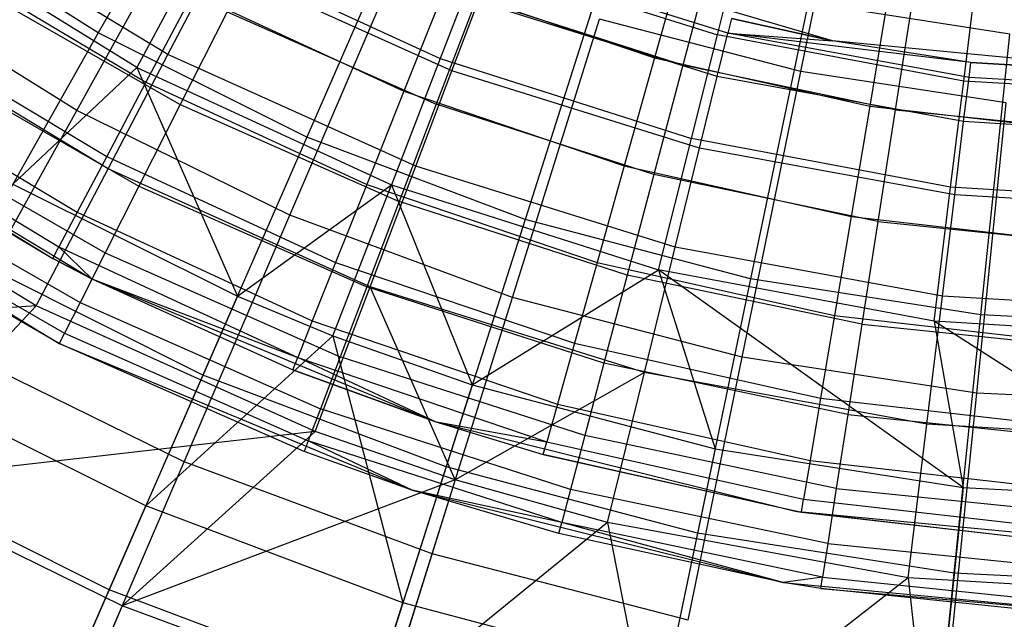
# Model space of a CAD drawing. Extents: x 0.1 to 16.1, y -7 to 7.
# Tile 15 of 108: x 7.088 to 7.906, y -2.125 to -1.627. Entities that reach past the tile are written whole.
import ezdxf

# ---------------------------------------------------------------- set-up
doc = ezdxf.new("R2010")
doc.units = 0
doc.header["$LTSCALE"] = 2.54
doc.layers.get('0').update_dxf_attribs({"color": 13, "linetype": 'CONTINUOUS'})

# ---------------------------------------------------------------- blocks, each defined once
blk = doc.blocks.new('DROPS_WOOD_C_PM_STL')
at = {"color": 0}
for p, q in [((7.73677, -1.67015, 2.65023), (7.78893, -1.41636, 2.50087)), ((7.73677, -1.67015, 2.65023), (7.78893, -1.41636, 2.50087)), ((7.26825, -1.43428, 2.73246), (7.15285, -1.63819, 2.90158)), ((7.26825, -1.43428, 2.73246), (7.15285, -1.63819, 2.90158)), ((7.13494, -1.70267, 2.82552), (7.25253, -1.49081, 2.65023)), ((7.13494, -1.70267, 2.82552), (7.25253, -1.49081, 2.65023)), ((7.42003, -1.51014, 2.73246), (7.3262, -1.72484, 2.90158)), ((7.42003, -1.51014, 2.73246), (7.3262, -1.72484, 2.90158)), ((7.15285, -1.63819, 2.90158), (6.98932, -1.53418, 2.90158)), ((7.15285, -1.63819, 2.90158), (6.98932, -1.53418, 2.90158)), ((7.1849, -1.66688, 7.8179), (6.98685, -1.54425, 7.8179)), ((7.1849, -1.66688, 7.8179), (6.98685, -1.54425, 7.8179)), ((7.21078, -1.65615, 8.07101), (7.01749, -1.5393, 8.07101)), ((7.21078, -1.65615, 8.07101), (7.01749, -1.5393, 8.07101)), ((7.763, -1.64473, 10.16814), (7.45747, -1.55502, 10.16814)), ((7.763, -1.64473, 10.16814), (7.45747, -1.55502, 10.16814)), ((7.23804, -1.56794, 8.02889), (7.1849, -1.66688, 7.8179)), ((7.23804, -1.56794, 8.02889), (7.1849, -1.66688, 7.8179)), ((7.23804, -1.56794, 8.02889), (7.4371, -1.65952, 8.02889)), ((7.23804, -1.56794, 8.02889), (7.4371, -1.65952, 8.02889)), ((7.31205, -1.78954, 2.82552), (7.4076, -1.56687, 2.65023)), ((7.31205, -1.78954, 2.82552), (7.4076, -1.56687, 2.65023)), ((7.5788, -1.57, 2.73246), (7.50754, -1.79321, 2.90158)), ((7.5788, -1.57, 2.73246), (7.50754, -1.79321, 2.90158)), ((7.64148, -1.56471, 15.973), (7.61506, -1.65899, 15.96197)), ((7.64148, -1.56471, 15.973), (7.61506, -1.65899, 15.96197)), ((7.66374, -1.57078, 16.033), (7.63875, -1.66507, 16.02339)), ((7.66374, -1.57078, 16.033), (7.63875, -1.66507, 16.02339)), ((7.01898, -1.57534, 15.87701), (7.19244, -1.6792, 15.87701)), ((7.01898, -1.57534, 15.87701), (7.19244, -1.6792, 15.87701)), ((7.46916, -1.57676, 8.25082), (7.4371, -1.65952, 8.02889)), ((7.46916, -1.57676, 8.25082), (7.4371, -1.65952, 8.02889)), ((7.46916, -1.57676, 8.25082), (7.66756, -1.63987, 8.25082)), ((7.46916, -1.57676, 8.25082), (7.66756, -1.63987, 8.25082)), ((7.67618, -1.63836, 8.72777), (7.48164, -1.57774, 8.72777)), ((7.67618, -1.63836, 8.72777), (7.48164, -1.57774, 8.72777)), ((7.66756, -1.63987, 8.25082), (7.6832, -1.57765, 8.48107)), ((7.66756, -1.63987, 8.25082), (7.6832, -1.57765, 8.48107)), ((7.21078, -1.65615, 8.07101), (7.25016, -1.58113, 8.28286)), ((7.21078, -1.65615, 8.07101), (7.25016, -1.58113, 8.28286)), ((7.44679, -1.66963, 8.28286), (7.25016, -1.58113, 8.28286)), ((7.44679, -1.66963, 8.28286), (7.25016, -1.58113, 8.28286)), ((7.13494, -1.70267, 2.82552), (6.96753, -1.59832, 2.82552)), ((7.13494, -1.70267, 2.82552), (6.96753, -1.59832, 2.82552)), ((7.04806, -1.59865, 15.94874), (7.22082, -1.69776, 15.94874)), ((7.04806, -1.59865, 15.94874), (7.22082, -1.69776, 15.94874)), ((7.44135, -1.60017, 15.96197), (7.40688, -1.68654, 15.92943)), ((7.44135, -1.60017, 15.96197), (7.40688, -1.68654, 15.92943)), ((7.44135, -1.60017, 15.96197), (7.61506, -1.65899, 15.96197)), ((7.44135, -1.60017, 15.96197), (7.61506, -1.65899, 15.96197)), ((7.81028, -1.60246, 15.973), (7.79403, -1.69901, 15.96197)), ((7.81028, -1.60246, 15.973), (7.79403, -1.69901, 15.96197)), ((7.23142, -1.60544, 15.92943), (7.19244, -1.6792, 15.87701)), ((7.23142, -1.60544, 15.92943), (7.19244, -1.6792, 15.87701)), ((7.23142, -1.60544, 15.92943), (7.40688, -1.68654, 15.92943)), ((7.23142, -1.60544, 15.92943), (7.40688, -1.68654, 15.92943)), ((7.46712, -1.60983, 16.02339), (7.43375, -1.69749, 15.99494)), ((7.46712, -1.60983, 16.02339), (7.43375, -1.69749, 15.99494)), ((7.63875, -1.66507, 16.02339), (7.46712, -1.60983, 16.02339)), ((7.63875, -1.66507, 16.02339), (7.46712, -1.60983, 16.02339)), ((7.83021, -1.60569, 16.033), (7.81522, -1.70207, 16.02339)), ((7.83021, -1.60569, 16.033), (7.81522, -1.70207, 16.02339)), ((7.44679, -1.66963, 8.28286), (7.46851, -1.61237, 8.50264)), ((7.44679, -1.66963, 8.28286), (7.46851, -1.61237, 8.50264)), ((7.66732, -1.67432, 8.50264), (7.46851, -1.61237, 8.50264)), ((7.66732, -1.67432, 8.50264), (7.46851, -1.61237, 8.50264)), ((7.74289, -1.61321, 2.73246), (7.69496, -1.84256, 2.90158)), ((7.74289, -1.61321, 2.73246), (7.69496, -1.84256, 2.90158)), ((7.91054, -1.63932, 2.73246), (7.74289, -1.61321, 2.73246)), ((7.91054, -1.63932, 2.73246), (7.74289, -1.61321, 2.73246)), ((7.8722, -1.67813, 8.25082), (7.88009, -1.61445, 8.48107)), ((7.8722, -1.67813, 8.25082), (7.88009, -1.61445, 8.48107)), ((7.16096, -1.75108, 7.86961), (6.95659, -1.62753, 7.86961)), ((7.16096, -1.75108, 7.86961), (6.95659, -1.62753, 7.86961)), ((7.25985, -1.62063, 15.99494), (7.22082, -1.69776, 15.94874)), ((7.25985, -1.62063, 15.99494), (7.22082, -1.69776, 15.94874)), ((7.25985, -1.62063, 15.99494), (7.43375, -1.69749, 15.99494)), ((7.25985, -1.62063, 15.99494), (7.43375, -1.69749, 15.99494)), ((7.49703, -1.85805, 2.82552), (7.56957, -1.62686, 2.65023)), ((7.49703, -1.85805, 2.82552), (7.56957, -1.62686, 2.65023)), ((7.73677, -1.67015, 2.65023), (7.56957, -1.62686, 2.65023)), ((7.73677, -1.67015, 2.65023), (7.56957, -1.62686, 2.65023)), ((7.67915, -1.62633, 8.95559), (7.67618, -1.63836, 8.72777)), ((7.67915, -1.62633, 8.95559), (7.67618, -1.63836, 8.72777)), ((7.763, -1.64473, 8.95559), (7.67915, -1.62633, 8.95559)), ((7.67915, -1.62633, 8.95559), (7.763, -1.64473, 10.16814)), ((7.763, -1.64473, 8.95559), (7.67915, -1.62633, 8.95559)), ((7.67915, -1.62633, 8.95559), (7.763, -1.64473, 10.16814)), ((6.98006, -1.63313, 15.80734), (7.15988, -1.74079, 15.80734)), ((6.98006, -1.63313, 15.80734), (7.15988, -1.74079, 15.80734)), ((7.15285, -1.63819, 2.90158), (7.04665, -1.82583, 3.09397)), ((7.15285, -1.63819, 2.90158), (7.04665, -1.82583, 3.09397)), ((7.3262, -1.72484, 2.90158), (7.15285, -1.63819, 2.90158)), ((7.3262, -1.72484, 2.90158), (7.15285, -1.63819, 2.90158)), ((7.64591, -1.72595, 8.02889), (7.66756, -1.63987, 8.25082)), ((7.64591, -1.72595, 8.02889), (7.66756, -1.63987, 8.25082)), ((7.66732, -1.67432, 8.50264), (7.67618, -1.63836, 8.72777)), ((7.66732, -1.67432, 8.50264), (7.67618, -1.63836, 8.72777)), ((7.8722, -1.67813, 8.25082), (7.66756, -1.63987, 8.25082)), ((7.8722, -1.67813, 8.25082), (7.66756, -1.63987, 8.25082)), ((7.67618, -1.63836, 8.72777), (7.763, -1.64473, 8.95559)), ((7.87661, -1.67509, 8.72777), (7.67618, -1.63836, 8.72777)), ((7.87661, -1.67509, 8.72777), (7.67618, -1.63836, 8.72777)), ((7.8781, -1.66279, 8.95559), (7.67618, -1.63836, 8.72777)), ((7.8781, -1.66279, 8.95559), (7.67618, -1.63836, 8.72777)), ((7.67618, -1.63836, 8.72777), (7.763, -1.64473, 8.95559)), ((7.8781, -1.66279, 8.95559), (7.763, -1.64473, 8.95559)), ((7.763, -1.64473, 8.95559), (7.763, -1.64473, 10.16814)), ((7.763, -1.64473, 8.95559), (7.763, -1.64473, 10.16814)), ((7.8781, -1.66279, 8.95559), (7.763, -1.64473, 8.95559)), ((7.8781, -1.66279, 8.95559), (7.763, -1.64473, 10.16814)), ((7.8781, -1.66279, 8.95559), (7.763, -1.64473, 10.16814)), ((8.08, -1.675, 10.16814), (7.763, -1.64473, 10.16814)), ((8.08, -1.675, 10.16814), (7.763, -1.64473, 10.16814)), ((7.88645, -1.87239, 2.90158), (7.91054, -1.63932, 2.73246)), ((7.88645, -1.87239, 2.90158), (7.91054, -1.63932, 2.73246)), ((7.16096, -1.75108, 7.86961), (7.21078, -1.65615, 8.07101)), ((7.16096, -1.75108, 7.86961), (7.21078, -1.65615, 8.07101)), ((7.41675, -1.74885, 8.07101), (7.21078, -1.65615, 8.07101)), ((7.41675, -1.74885, 8.07101), (7.21078, -1.65615, 8.07101)), ((7.4371, -1.65952, 8.02889), (7.39653, -1.76425, 7.8179)), ((7.4371, -1.65952, 8.02889), (7.39653, -1.76425, 7.8179)), ((7.4371, -1.65952, 8.02889), (7.64591, -1.72595, 8.02889)), ((7.4371, -1.65952, 8.02889), (7.64591, -1.72595, 8.02889)), ((7.61506, -1.65899, 15.96197), (7.58996, -1.74854, 15.92943)), ((7.61506, -1.65899, 15.96197), (7.58996, -1.74854, 15.92943)), ((7.61506, -1.65899, 15.96197), (7.79403, -1.69901, 15.96197)), ((7.61506, -1.65899, 15.96197), (7.79403, -1.69901, 15.96197)), ((7.00697, -1.66231, 15.88656), (7.18661, -1.76537, 15.88656)), ((7.00697, -1.66231, 15.88656), (7.18661, -1.76537, 15.88656)), ((7.1849, -1.66688, 7.8179), (7.08183, -1.76367, 7.62033)), ((7.1849, -1.66688, 7.8179), (7.08183, -1.76367, 7.62033)), ((7.1849, -1.66688, 7.8179), (7.26846, -1.85696, 7.62033)), ((7.1849, -1.66688, 7.8179), (7.26846, -1.85696, 7.62033)), ((7.1849, -1.66688, 7.8179), (7.39653, -1.76425, 7.8179)), ((7.1849, -1.66688, 7.8179), (7.39653, -1.76425, 7.8179)), ((7.63875, -1.66507, 16.02339), (7.61472, -1.75574, 15.99494)), ((7.63875, -1.66507, 16.02339), (7.61472, -1.75574, 15.99494)), ((7.81522, -1.70207, 16.02339), (7.63875, -1.66507, 16.02339)), ((7.81522, -1.70207, 16.02339), (7.63875, -1.66507, 16.02339)), ((7.87661, -1.67509, 8.72777), (7.8781, -1.66279, 8.95559)), ((7.87661, -1.67509, 8.72777), (7.8781, -1.66279, 8.95559)), ((8.08, -1.675, 8.95559), (7.8781, -1.66279, 8.95559)), ((7.8781, -1.66279, 8.95559), (8.08, -1.675, 10.16814)), ((7.8781, -1.66279, 8.95559), (8.08, -1.675, 10.16814)), ((8.08, -1.675, 8.95559), (7.8781, -1.66279, 8.95559)), ((6.95077, -1.67661, 15.72391), (7.13538, -1.78714, 15.72391)), ((6.95077, -1.67661, 15.72391), (7.13538, -1.78714, 15.72391)), ((7.41675, -1.74885, 8.07101), (7.44679, -1.66963, 8.28286)), ((7.41675, -1.74885, 8.07101), (7.44679, -1.66963, 8.28286)), ((7.65266, -1.73378, 8.28286), (7.44679, -1.66963, 8.28286)), ((7.65266, -1.73378, 8.28286), (7.44679, -1.66963, 8.28286)), ((7.65266, -1.73378, 8.28286), (7.66732, -1.67432, 8.50264)), ((7.65266, -1.73378, 8.28286), (7.66732, -1.67432, 8.50264)), ((7.87214, -1.71186, 8.50264), (7.66732, -1.67432, 8.50264)), ((7.87214, -1.71186, 8.50264), (7.66732, -1.67432, 8.50264)), ((7.688, -1.9075, 2.82552), (7.73677, -1.67015, 2.65023)), ((7.688, -1.9075, 2.82552), (7.73677, -1.67015, 2.65023)), ((7.9075, -1.69631, 2.65023), (7.73677, -1.67015, 2.65023)), ((7.9075, -1.69631, 2.65023), (7.73677, -1.67015, 2.65023)), ((7.87214, -1.71186, 8.50264), (7.87661, -1.67509, 8.72777)), ((7.87214, -1.71186, 8.50264), (7.87661, -1.67509, 8.72777)), ((8.08, -1.68739, 8.72777), (7.87661, -1.67509, 8.72777)), ((8.08, -1.68739, 8.72777), (7.87661, -1.67509, 8.72777)), ((6.88338, -1.68295, 9.533), (7.14757, -1.8425, 9.533)), ((6.88338, -1.68295, 9.533), (7.14757, -1.8425, 9.533)), ((6.88338, -1.68295, 9.533), (7.11502, -1.82566, 15.533)), ((6.88338, -1.68295, 9.533), (7.11502, -1.82566, 15.533)), ((7.19244, -1.6792, 15.87701), (7.15988, -1.74079, 15.80734)), ((7.19244, -1.6792, 15.87701), (7.15988, -1.74079, 15.80734)), ((7.19244, -1.6792, 15.87701), (7.37595, -1.76403, 15.87701)), ((7.19244, -1.6792, 15.87701), (7.37595, -1.76403, 15.87701)), ((7.8613, -1.76621, 8.02889), (7.8722, -1.67813, 8.25082)), ((7.8613, -1.76621, 8.02889), (7.8722, -1.67813, 8.25082)), ((8.08, -1.69094, 8.25082), (7.8722, -1.67813, 8.25082)), ((8.08, -1.69094, 8.25082), (7.8722, -1.67813, 8.25082)), ((7.40688, -1.68654, 15.92943), (7.37595, -1.76403, 15.87701)), ((7.40688, -1.68654, 15.92943), (7.37595, -1.76403, 15.87701)), ((7.40688, -1.68654, 15.92943), (7.58996, -1.74854, 15.92943)), ((7.40688, -1.68654, 15.92943), (7.58996, -1.74854, 15.92943)), ((7.22082, -1.69776, 15.94874), (7.18661, -1.76537, 15.88656)), ((7.22082, -1.69776, 15.94874), (7.18661, -1.76537, 15.88656)), ((7.22082, -1.69776, 15.94874), (7.40299, -1.77827, 15.94874)), ((7.22082, -1.69776, 15.94874), (7.40299, -1.77827, 15.94874)), ((7.43375, -1.69749, 15.99494), (7.40299, -1.77827, 15.94874)), ((7.43375, -1.69749, 15.99494), (7.40299, -1.77827, 15.94874)), ((7.61472, -1.75574, 15.99494), (7.43375, -1.69749, 15.99494)), ((7.61472, -1.75574, 15.99494), (7.43375, -1.69749, 15.99494)), ((7.79403, -1.69901, 15.96197), (7.77859, -1.79072, 15.92943)), ((7.79403, -1.69901, 15.96197), (7.77859, -1.79072, 15.92943)), ((7.79403, -1.69901, 15.96197), (7.97624, -1.71978, 15.96197)), ((7.79403, -1.69901, 15.96197), (7.97624, -1.71978, 15.96197)), ((7.81522, -1.70207, 16.02339), (7.8008, -1.79475, 15.99494)), ((7.81522, -1.70207, 16.02339), (7.8008, -1.79475, 15.99494)), ((7.81522, -1.70207, 16.02339), (7.99458, -1.72043, 16.02339)), ((7.81522, -1.70207, 16.02339), (7.99458, -1.72043, 16.02339)), ((7.88299, -1.93737, 2.82552), (7.9075, -1.69631, 2.65023)), ((7.88299, -1.93737, 2.82552), (7.9075, -1.69631, 2.65023)), ((6.93259, -1.7036, 15.63091), (7.12018, -1.81591, 15.63091)), ((6.93259, -1.7036, 15.63091), (7.12018, -1.81591, 15.63091)), ((7.02675, -1.89759, 3.02487), (7.13494, -1.70267, 2.82552)), ((7.02675, -1.89759, 3.02487), (7.13494, -1.70267, 2.82552)), ((7.31205, -1.78954, 2.82552), (7.13494, -1.70267, 2.82552)), ((7.31205, -1.78954, 2.82552), (7.13494, -1.70267, 2.82552)), ((6.92643, -1.71275, 15.533), (7.11502, -1.82566, 15.533)), ((6.92643, -1.71275, 15.533), (7.11502, -1.82566, 15.533)), ((6.97325, -1.71456, 15.81079), (7.15853, -1.82085, 15.81079)), ((6.97325, -1.71456, 15.81079), (7.15853, -1.82085, 15.81079)), ((7.86476, -1.77265, 8.28286), (7.87214, -1.71186, 8.50264)), ((7.86476, -1.77265, 8.28286), (7.87214, -1.71186, 8.50264)), ((8.08, -1.72443, 8.50264), (7.87214, -1.71186, 8.50264)), ((8.08, -1.72443, 8.50264), (7.87214, -1.71186, 8.50264)), ((7.3262, -1.72484, 2.90158), (7.23986, -1.9224, 3.09397)), ((7.3262, -1.72484, 2.90158), (7.23986, -1.9224, 3.09397)), ((7.50754, -1.79321, 2.90158), (7.3262, -1.72484, 2.90158)), ((7.50754, -1.79321, 2.90158), (7.3262, -1.72484, 2.90158)), ((7.61851, -1.83486, 7.8179), (7.64591, -1.72595, 8.02889)), ((7.61851, -1.83486, 7.8179), (7.64591, -1.72595, 8.02889)), ((7.8613, -1.76621, 8.02889), (7.64591, -1.72595, 8.02889)), ((7.8613, -1.76621, 8.02889), (7.64591, -1.72595, 8.02889)), ((6.84861, -1.73185, 9.533), (7.12048, -1.89604, 9.533)), ((6.84861, -1.73185, 9.533), (7.12048, -1.89604, 9.533)), ((7.10128, -1.86479, 7.68103), (6.88364, -1.73322, 7.68103)), ((7.10128, -1.86479, 7.68103), (6.88364, -1.73322, 7.68103)), ((7.63239, -1.81604, 8.07101), (7.65266, -1.73378, 8.28286)), ((7.63239, -1.81604, 8.07101), (7.65266, -1.73378, 8.28286)), ((7.86476, -1.77265, 8.28286), (7.65266, -1.73378, 8.28286)), ((7.86476, -1.77265, 8.28286), (7.65266, -1.73378, 8.28286)), ((7.15988, -1.74079, 15.80734), (7.13538, -1.78714, 15.72391)), ((7.15988, -1.74079, 15.80734), (7.13538, -1.78714, 15.72391)), ((7.15988, -1.74079, 15.80734), (7.35013, -1.82873, 15.80734)), ((7.15988, -1.74079, 15.80734), (7.35013, -1.82873, 15.80734)), ((7.10128, -1.86479, 7.68103), (7.16096, -1.75108, 7.86961)), ((7.10128, -1.86479, 7.68103), (7.16096, -1.75108, 7.86961)), ((7.37873, -1.84909, 7.86961), (7.16096, -1.75108, 7.86961)), ((7.37873, -1.84909, 7.86961), (7.16096, -1.75108, 7.86961)), ((7.37873, -1.84909, 7.86961), (7.41675, -1.74885, 8.07101)), ((7.37873, -1.84909, 7.86961), (7.41675, -1.74885, 8.07101)), ((7.63239, -1.81604, 8.07101), (7.41675, -1.74885, 8.07101)), ((7.63239, -1.81604, 8.07101), (7.41675, -1.74885, 8.07101)), ((7.58996, -1.74854, 15.92943), (7.56744, -1.82887, 15.87701)), ((7.58996, -1.74854, 15.92943), (7.56744, -1.82887, 15.87701)), ((7.58996, -1.74854, 15.92943), (7.77859, -1.79072, 15.92943)), ((7.58996, -1.74854, 15.92943), (7.77859, -1.79072, 15.92943)), ((6.94819, -1.75338, 15.72434), (7.13767, -1.86208, 15.72434)), ((6.94819, -1.75338, 15.72434), (7.13767, -1.86208, 15.72434)), ((7.61472, -1.75574, 15.99494), (7.59258, -1.8393, 15.94874)), ((7.61472, -1.75574, 15.99494), (7.59258, -1.8393, 15.94874)), ((7.8008, -1.79475, 15.99494), (7.61472, -1.75574, 15.99494)), ((7.8008, -1.79475, 15.99494), (7.61472, -1.75574, 15.99494)), ((7.08183, -1.76367, 7.62033), (7.26846, -1.85696, 7.62033)), ((7.08183, -1.76367, 7.62033), (7.26846, -1.85696, 7.62033)), ((7.18661, -1.76537, 15.88656), (7.15853, -1.82085, 15.81079)), ((7.18661, -1.76537, 15.88656), (7.15853, -1.82085, 15.81079)), ((7.18661, -1.76537, 15.88656), (7.37603, -1.84908, 15.88656)), ((7.18661, -1.76537, 15.88656), (7.37603, -1.84908, 15.88656)), ((7.26846, -1.85696, 7.62033), (7.39653, -1.76425, 7.8179)), ((7.26846, -1.85696, 7.62033), (7.39653, -1.76425, 7.8179)), ((7.34793, -1.8897, 7.62033), (7.39653, -1.76425, 7.8179)), ((7.34793, -1.8897, 7.62033), (7.39653, -1.76425, 7.8179)), ((7.37595, -1.76403, 15.87701), (7.35013, -1.82873, 15.80734)), ((7.37595, -1.76403, 15.87701), (7.35013, -1.82873, 15.80734)), ((7.37595, -1.76403, 15.87701), (7.56744, -1.82887, 15.87701)), ((7.37595, -1.76403, 15.87701), (7.56744, -1.82887, 15.87701)), ((7.39653, -1.76425, 7.8179), (7.4637, -1.93056, 7.62033)), ((7.39653, -1.76425, 7.8179), (7.4637, -1.93056, 7.62033)), ((7.39653, -1.76425, 7.8179), (7.61851, -1.83486, 7.8179)), ((7.39653, -1.76425, 7.8179), (7.61851, -1.83486, 7.8179)), ((7.84749, -1.87767, 7.8179), (7.8613, -1.76621, 8.02889)), ((7.84749, -1.87767, 7.8179), (7.8613, -1.76621, 8.02889)), ((8.08, -1.7797, 8.02889), (7.8613, -1.76621, 8.02889)), ((8.08, -1.7797, 8.02889), (7.8613, -1.76621, 8.02889)), ((7.85455, -1.85676, 8.07101), (7.86476, -1.77265, 8.28286)), ((7.85455, -1.85676, 8.07101), (7.86476, -1.77265, 8.28286)), ((8.08, -1.78567, 8.28286), (7.86476, -1.77265, 8.28286)), ((8.08, -1.78567, 8.28286), (7.86476, -1.77265, 8.28286)), ((6.93276, -1.77728, 15.63055), (7.12482, -1.88746, 15.63055)), ((6.93276, -1.77728, 15.63055), (7.12482, -1.88746, 15.63055)), ((7.40299, -1.77827, 15.94874), (7.37603, -1.84908, 15.88656)), ((7.40299, -1.77827, 15.94874), (7.37603, -1.84908, 15.88656)), ((7.59258, -1.8393, 15.94874), (7.40299, -1.77827, 15.94874)), ((7.59258, -1.8393, 15.94874), (7.40299, -1.77827, 15.94874)), ((7.12048, -1.89604, 9.533), (6.92755, -1.78535, 15.533)), ((7.12048, -1.89604, 15.533), (6.92755, -1.78535, 15.533)), ((7.12048, -1.89604, 9.533), (6.92755, -1.78535, 15.533)), ((7.12048, -1.89604, 15.533), (6.92755, -1.78535, 15.533)), ((7.13538, -1.78714, 15.72391), (7.12018, -1.81591, 15.63091)), ((7.13538, -1.78714, 15.72391), (7.12018, -1.81591, 15.63091)), ((7.13538, -1.78714, 15.72391), (7.33069, -1.87742, 15.72391)), ((7.13538, -1.78714, 15.72391), (7.33069, -1.87742, 15.72391)), ((7.22413, -1.99441, 3.02487), (7.31205, -1.78954, 2.82552)), ((7.22413, -1.99441, 3.02487), (7.31205, -1.78954, 2.82552)), ((7.49703, -1.85805, 2.82552), (7.31205, -1.78954, 2.82552)), ((7.49703, -1.85805, 2.82552), (7.31205, -1.78954, 2.82552)), ((7.77859, -1.79072, 15.92943), (7.76475, -1.87299, 15.87701)), ((7.77859, -1.79072, 15.92943), (7.76475, -1.87299, 15.87701)), ((7.77859, -1.79072, 15.92943), (7.97064, -1.81261, 15.92943)), ((7.77859, -1.79072, 15.92943), (7.97064, -1.81261, 15.92943)), ((7.50754, -1.79321, 2.90158), (7.44198, -1.9986, 3.09397)), ((7.50754, -1.79321, 2.90158), (7.44198, -1.9986, 3.09397)), ((7.69496, -1.84256, 2.90158), (7.50754, -1.79321, 2.90158)), ((7.69496, -1.84256, 2.90158), (7.50754, -1.79321, 2.90158)), ((7.8008, -1.79475, 15.99494), (7.78751, -1.88017, 15.94874)), ((7.8008, -1.79475, 15.99494), (7.78751, -1.88017, 15.94874)), ((7.8008, -1.79475, 15.99494), (7.98993, -1.81411, 15.99494)), ((7.8008, -1.79475, 15.99494), (7.98993, -1.81411, 15.99494)), ((7.11502, -1.82566, 15.533), (7.12018, -1.81591, 15.63091)), ((7.11502, -1.82566, 15.533), (7.12018, -1.81591, 15.63091)), ((7.14757, -1.8425, 15.533), (7.12018, -1.81591, 15.63091)), ((7.12018, -1.81591, 15.63091), (7.31863, -1.90764, 15.63091)), ((7.14757, -1.8425, 15.533), (7.12018, -1.81591, 15.63091)), ((7.12018, -1.81591, 15.63091), (7.31863, -1.90764, 15.63091)), ((7.60673, -1.92013, 7.86961), (7.63239, -1.81604, 8.07101)), ((7.60673, -1.92013, 7.86961), (7.63239, -1.81604, 8.07101)), ((7.85455, -1.85676, 8.07101), (7.63239, -1.81604, 8.07101)), ((7.85455, -1.85676, 8.07101), (7.63239, -1.81604, 8.07101)), ((7.15853, -1.82085, 15.81079), (7.13767, -1.86208, 15.72434)), ((7.15853, -1.82085, 15.81079), (7.13767, -1.86208, 15.72434)), ((7.15853, -1.82085, 15.81079), (7.35391, -1.90719, 15.81079)), ((7.15853, -1.82085, 15.81079), (7.35391, -1.90719, 15.81079)), ((7.23986, -1.9224, 3.09397), (7.04665, -1.82583, 3.09397)), ((7.23986, -1.9224, 3.09397), (7.04665, -1.82583, 3.09397)), ((7.14757, -1.8425, 9.533), (7.11502, -1.82566, 15.533)), ((7.11502, -1.82566, 15.533), (7.14757, -1.8425, 15.533)), ((7.14757, -1.8425, 9.533), (7.11502, -1.82566, 15.533)), ((7.11502, -1.82566, 15.533), (7.14757, -1.8425, 15.533)), ((7.35013, -1.82873, 15.80734), (7.33069, -1.87742, 15.72391)), ((7.35013, -1.82873, 15.80734), (7.33069, -1.87742, 15.72391)), ((7.35013, -1.82873, 15.80734), (7.54864, -1.89595, 15.80734)), ((7.35013, -1.82873, 15.80734), (7.54864, -1.89595, 15.80734)), ((7.56744, -1.82887, 15.87701), (7.54864, -1.89595, 15.80734)), ((7.56744, -1.82887, 15.87701), (7.54864, -1.89595, 15.80734)), ((7.56744, -1.82887, 15.87701), (7.76475, -1.87299, 15.87701)), ((7.56744, -1.82887, 15.87701), (7.76475, -1.87299, 15.87701)), ((7.4637, -1.93056, 7.62033), (7.61851, -1.83486, 7.8179)), ((7.4637, -1.93056, 7.62033), (7.61851, -1.83486, 7.8179)), ((7.59258, -1.8393, 15.94874), (7.57317, -1.91254, 15.88656)), ((7.59258, -1.8393, 15.94874), (7.57317, -1.91254, 15.88656)), ((7.78751, -1.88017, 15.94874), (7.59258, -1.8393, 15.94874)), ((7.78751, -1.88017, 15.94874), (7.59258, -1.8393, 15.94874)), ((7.84749, -1.87767, 7.8179), (7.61851, -1.83486, 7.8179)), ((7.61851, -1.83486, 7.8179), (7.66547, -1.9837, 7.62033)), ((7.84749, -1.87767, 7.8179), (7.61851, -1.83486, 7.8179)), ((7.87163, -2.0158, 7.62033), (7.61851, -1.83486, 7.8179)), ((7.87163, -2.0158, 7.62033), (7.61851, -1.83486, 7.8179)), ((7.61851, -1.83486, 7.8179), (7.66547, -1.9837, 7.62033)), ((7.14757, -1.8425, 9.533), (7.4326, -1.96089, 9.533)), ((7.14757, -1.8425, 9.533), (7.4326, -1.96089, 9.533)), ((7.14757, -1.8425, 9.533), (7.31454, -1.91789, 15.533)), ((7.14757, -1.8425, 9.533), (7.31454, -1.91789, 15.533)), ((7.14757, -1.8425, 9.533), (7.14757, -1.8425, 15.533)), ((7.14757, -1.8425, 15.533), (7.31454, -1.91789, 15.533)), ((7.14757, -1.8425, 9.533), (7.14757, -1.8425, 15.533)), ((7.14757, -1.8425, 15.533), (7.31454, -1.91789, 15.533)), ((7.14757, -1.8425, 15.533), (7.31863, -1.90764, 15.63091)), ((7.14757, -1.8425, 15.533), (7.31863, -1.90764, 15.63091)), ((7.33319, -1.96916, 7.68103), (7.37873, -1.84909, 7.86961)), ((7.33319, -1.96916, 7.68103), (7.37873, -1.84909, 7.86961)), ((7.37603, -1.84908, 15.88656), (7.35391, -1.90719, 15.81079)), ((7.37603, -1.84908, 15.88656), (7.35391, -1.90719, 15.81079)), ((7.57317, -1.91254, 15.88656), (7.37603, -1.84908, 15.88656)), ((7.57317, -1.91254, 15.88656), (7.37603, -1.84908, 15.88656)), ((7.44953, -2.00944, 7.68103), (7.37873, -1.84909, 7.86961)), ((7.60673, -1.92013, 7.86961), (7.37873, -1.84909, 7.86961)), ((7.44953, -2.00944, 7.68103), (7.37873, -1.84909, 7.86961)), ((7.60673, -1.92013, 7.86961), (7.37873, -1.84909, 7.86961)), ((7.69496, -1.84256, 2.90158), (7.65086, -2.05361, 3.09397)), ((7.69496, -1.84256, 2.90158), (7.65086, -2.05361, 3.09397)), ((7.88645, -1.87239, 2.90158), (7.69496, -1.84256, 2.90158)), ((7.88645, -1.87239, 2.90158), (7.69496, -1.84256, 2.90158)), ((7.26846, -1.85696, 7.62033), (7.19236, -2.03109, 7.35122)), ((7.26846, -1.85696, 7.62033), (7.19236, -2.03109, 7.35122)), ((7.26846, -1.85696, 7.62033), (7.34793, -1.8897, 7.62033)), ((7.26846, -1.85696, 7.62033), (7.34793, -1.8897, 7.62033)), ((7.84163, -1.96318, 7.86961), (7.85455, -1.85676, 8.07101)), ((7.84163, -1.96318, 7.86961), (7.85455, -1.85676, 8.07101)), ((8.08, -1.87039, 8.07101), (7.85455, -1.85676, 8.07101)), ((8.08, -1.87039, 8.07101), (7.85455, -1.85676, 8.07101)), ((7.10128, -1.86479, 7.68103), (6.76584, -1.8881, 7.40571)), ((7.10128, -1.86479, 7.68103), (6.76584, -1.8881, 7.40571)), ((7.10128, -1.86479, 7.68103), (6.9636, -2.01137, 7.40571)), ((7.10128, -1.86479, 7.68103), (6.9636, -2.01137, 7.40571)), ((7.33319, -1.96916, 7.68103), (7.10128, -1.86479, 7.68103)), ((7.33319, -1.96916, 7.68103), (7.10128, -1.86479, 7.68103)), ((7.13767, -1.86208, 15.72434), (7.12482, -1.88746, 15.63055)), ((7.13767, -1.86208, 15.72434), (7.12482, -1.88746, 15.63055)), ((7.13767, -1.86208, 15.72434), (7.33747, -1.95038, 15.72434)), ((7.13767, -1.86208, 15.72434), (7.33747, -1.95038, 15.72434)), ((7.43029, -2.07076, 3.02487), (7.49703, -1.85805, 2.82552)), ((7.43029, -2.07076, 3.02487), (7.49703, -1.85805, 2.82552)), ((7.688, -1.9075, 2.82552), (7.49703, -1.85805, 2.82552)), ((7.688, -1.9075, 2.82552), (7.49703, -1.85805, 2.82552)), ((7.76475, -1.87299, 15.87701), (7.75318, -1.94169, 15.80734)), ((7.76475, -1.87299, 15.87701), (7.75318, -1.94169, 15.80734)), ((7.76475, -1.87299, 15.87701), (7.96562, -1.89589, 15.87701)), ((7.76475, -1.87299, 15.87701), (7.96562, -1.89589, 15.87701)), ((7.86428, -2.08685, 3.09397), (7.88645, -1.87239, 2.90158)), ((7.86428, -2.08685, 3.09397), (7.88645, -1.87239, 2.90158)), ((8.08, -1.88236, 2.90158), (7.88645, -1.87239, 2.90158)), ((8.08, -1.88236, 2.90158), (7.88645, -1.87239, 2.90158)), ((7.33069, -1.87742, 15.72391), (7.31863, -1.90764, 15.63091)), ((7.33069, -1.87742, 15.72391), (7.31863, -1.90764, 15.63091)), ((7.33069, -1.87742, 15.72391), (7.5345, -1.94643, 15.72391)), ((7.33069, -1.87742, 15.72391), (7.5345, -1.94643, 15.72391)), ((7.78751, -1.88017, 15.94874), (7.77586, -1.95504, 15.88656)), ((7.78751, -1.88017, 15.94874), (7.77586, -1.95504, 15.88656)), ((7.78751, -1.88017, 15.94874), (7.98564, -1.90044, 15.94874)), ((7.78751, -1.88017, 15.94874), (7.98564, -1.90044, 15.94874)), ((8.08, -1.89201, 7.8179), (7.84749, -1.87767, 7.8179)), ((7.84749, -1.87767, 7.8179), (7.87163, -2.0158, 7.62033)), ((8.08, -1.89201, 7.8179), (7.84749, -1.87767, 7.8179)), ((8.08, -2.02655, 7.62033), (7.84749, -1.87767, 7.8179)), ((8.08, -2.02655, 7.62033), (7.84749, -1.87767, 7.8179)), ((7.84749, -1.87767, 7.8179), (7.87163, -2.0158, 7.62033)), ((7.12482, -1.88746, 15.63055), (7.12048, -1.89604, 15.533)), ((7.12482, -1.88746, 15.63055), (7.12048, -1.89604, 15.533)), ((7.12482, -1.88746, 15.63055), (7.32735, -1.97697, 15.63055)), ((7.12482, -1.88746, 15.63055), (7.32735, -1.97697, 15.63055)), ((7.34793, -1.8897, 7.62033), (7.19236, -2.03109, 7.35122)), ((7.34793, -1.8897, 7.62033), (7.19236, -2.03109, 7.35122)), ((7.34793, -1.8897, 7.62033), (7.40591, -2.11159, 7.35122)), ((7.34793, -1.8897, 7.62033), (7.40591, -2.11159, 7.35122)), ((7.34793, -1.8897, 7.62033), (7.4637, -1.93056, 7.62033)), ((7.34793, -1.8897, 7.62033), (7.4637, -1.93056, 7.62033)), ((7.22413, -1.99441, 3.02487), (7.02675, -1.89759, 3.02487)), ((7.22413, -1.99441, 3.02487), (7.02675, -1.89759, 3.02487)), ((7.32393, -1.98595, 15.533), (7.12048, -1.89604, 9.533)), ((7.12048, -1.89604, 9.533), (7.41379, -2.01787, 9.533)), ((7.32393, -1.98595, 15.533), (7.12048, -1.89604, 9.533)), ((7.32393, -1.98595, 15.533), (7.12048, -1.89604, 15.533)), ((7.12048, -1.89604, 15.533), (7.12048, -1.89604, 9.533)), ((7.12048, -1.89604, 15.533), (7.12048, -1.89604, 9.533)), ((7.12048, -1.89604, 9.533), (7.41379, -2.01787, 9.533)), ((7.32393, -1.98595, 15.533), (7.12048, -1.89604, 15.533)), ((7.54864, -1.89595, 15.80734), (7.5345, -1.94643, 15.72391)), ((7.54864, -1.89595, 15.80734), (7.5345, -1.94643, 15.72391)), ((7.54864, -1.89595, 15.80734), (7.75318, -1.94169, 15.80734)), ((7.54864, -1.89595, 15.80734), (7.75318, -1.94169, 15.80734)), ((7.31454, -1.91789, 15.533), (7.31863, -1.90764, 15.63091)), ((7.31454, -1.91789, 15.533), (7.31863, -1.90764, 15.63091)), ((7.4326, -1.96089, 15.533), (7.31863, -1.90764, 15.63091)), ((7.31863, -1.90764, 15.63091), (7.52572, -1.97777, 15.63091)), ((7.4326, -1.96089, 15.533), (7.31863, -1.90764, 15.63091)), ((7.31863, -1.90764, 15.63091), (7.52572, -1.97777, 15.63091)), ((7.35391, -1.90719, 15.81079), (7.33747, -1.95038, 15.72434)), ((7.35391, -1.90719, 15.81079), (7.33747, -1.95038, 15.72434)), ((7.55724, -1.97264, 15.81079), (7.35391, -1.90719, 15.81079)), ((7.55724, -1.97264, 15.81079), (7.35391, -1.90719, 15.81079)), ((7.57317, -1.91254, 15.88656), (7.55724, -1.97264, 15.81079)), ((7.57317, -1.91254, 15.88656), (7.55724, -1.97264, 15.81079)), ((7.77586, -1.95504, 15.88656), (7.57317, -1.91254, 15.88656)), ((7.77586, -1.95504, 15.88656), (7.57317, -1.91254, 15.88656)), ((7.64312, -2.12587, 3.02487), (7.688, -1.9075, 2.82552)), ((7.64312, -2.12587, 3.02487), (7.688, -1.9075, 2.82552)), ((7.88299, -1.93737, 2.82552), (7.688, -1.9075, 2.82552)), ((7.88299, -1.93737, 2.82552), (7.688, -1.9075, 2.82552)), ((7.23986, -1.9224, 3.09397), (7.16194, -2.10071, 3.3076)), ((7.23986, -1.9224, 3.09397), (7.16194, -2.10071, 3.3076)), ((7.44198, -1.9986, 3.09397), (7.23986, -1.9224, 3.09397)), ((7.44198, -1.9986, 3.09397), (7.23986, -1.9224, 3.09397)), ((7.4326, -1.96089, 9.533), (7.31454, -1.91789, 15.533)), ((7.31454, -1.91789, 15.533), (7.4326, -1.96089, 15.533)), ((7.4326, -1.96089, 9.533), (7.31454, -1.91789, 15.533)), ((7.31454, -1.91789, 15.533), (7.4326, -1.96089, 15.533)), ((7.60673, -1.92013, 7.86961), (7.44953, -2.00944, 7.68103)), ((7.60673, -1.92013, 7.86961), (7.44953, -2.00944, 7.68103)), ((7.576, -2.04482, 7.68103), (7.60673, -1.92013, 7.86961)), ((7.576, -2.04482, 7.68103), (7.60673, -1.92013, 7.86961)), ((7.84163, -1.96318, 7.86961), (7.60673, -1.92013, 7.86961)), ((7.84163, -1.96318, 7.86961), (7.60673, -1.92013, 7.86961)), ((7.19236, -2.03109, 7.35122), (6.98823, -1.92906, 7.35122)), ((7.19236, -2.03109, 7.35122), (6.98823, -1.92906, 7.35122)), ((7.4637, -1.93056, 7.62033), (7.40591, -2.11159, 7.35122)), ((7.4637, -1.93056, 7.62033), (7.40591, -2.11159, 7.35122)), ((7.4637, -1.93056, 7.62033), (7.66547, -1.9837, 7.62033)), ((7.4637, -1.93056, 7.62033), (7.66547, -1.9837, 7.62033)), ((7.86043, -2.15916, 3.02487), (7.88299, -1.93737, 2.82552)), ((7.86043, -2.15916, 3.02487), (7.88299, -1.93737, 2.82552)), ((8.08, -1.94736, 2.82552), (7.88299, -1.93737, 2.82552)), ((8.08, -1.94736, 2.82552), (7.88299, -1.93737, 2.82552)), ((7.5345, -1.94643, 15.72391), (7.52572, -1.97777, 15.63091)), ((7.5345, -1.94643, 15.72391), (7.52572, -1.97777, 15.63091)), ((7.5345, -1.94643, 15.72391), (7.74448, -1.99339, 15.72391)), ((7.5345, -1.94643, 15.72391), (7.74448, -1.99339, 15.72391)), ((7.75318, -1.94169, 15.80734), (7.74448, -1.99339, 15.72391)), ((7.75318, -1.94169, 15.80734), (7.74448, -1.99339, 15.72391)), ((7.75318, -1.94169, 15.80734), (7.96142, -1.96543, 15.80734)), ((7.75318, -1.94169, 15.80734), (7.96142, -1.96543, 15.80734)), ((7.33747, -1.95038, 15.72434), (7.32735, -1.97697, 15.63055)), ((7.33747, -1.95038, 15.72434), (7.32735, -1.97697, 15.63055)), ((7.54541, -2.01731, 15.72434), (7.33747, -1.95038, 15.72434)), ((7.54541, -2.01731, 15.72434), (7.33747, -1.95038, 15.72434)), ((7.77586, -1.95504, 15.88656), (7.7663, -2.01648, 15.81079)), ((7.77586, -1.95504, 15.88656), (7.7663, -2.01648, 15.81079)), ((7.77586, -1.95504, 15.88656), (7.98189, -1.97612, 15.88656)), ((7.77586, -1.95504, 15.88656), (7.98189, -1.97612, 15.88656)), ((7.4326, -1.96089, 9.533), (7.73209, -2.03548, 9.533)), ((7.4326, -1.96089, 9.533), (7.73209, -2.03548, 9.533)), ((7.4326, -1.96089, 9.533), (7.52274, -1.98839, 15.533)), ((7.4326, -1.96089, 9.533), (7.52274, -1.98839, 15.533)), ((7.4326, -1.96089, 9.533), (7.4326, -1.96089, 15.533)), ((7.4326, -1.96089, 15.533), (7.52274, -1.98839, 15.533)), ((7.4326, -1.96089, 9.533), (7.4326, -1.96089, 15.533)), ((7.4326, -1.96089, 15.533), (7.52274, -1.98839, 15.533)), ((7.4326, -1.96089, 15.533), (7.52572, -1.97777, 15.63091)), ((7.4326, -1.96089, 15.533), (7.52572, -1.97777, 15.63091)), ((7.82615, -2.09067, 7.68103), (7.84163, -1.96318, 7.86961)), ((7.82615, -2.09067, 7.68103), (7.84163, -1.96318, 7.86961)), ((8.08, -1.9776, 7.86961), (7.84163, -1.96318, 7.86961)), ((8.08, -1.9776, 7.86961), (7.84163, -1.96318, 7.86961)), ((7.33319, -1.96916, 7.68103), (6.9636, -2.01137, 7.40571)), ((7.33319, -1.96916, 7.68103), (6.9636, -2.01137, 7.40571)), ((7.33319, -1.96916, 7.68103), (7.17281, -2.11399, 7.40571)), ((7.33319, -1.96916, 7.68103), (7.17281, -2.11399, 7.40571)), ((7.44953, -2.00944, 7.68103), (7.33319, -1.96916, 7.68103)), ((7.44953, -2.00944, 7.68103), (7.33319, -1.96916, 7.68103)), ((7.32735, -1.97697, 15.63055), (7.32393, -1.98595, 15.533)), ((7.32735, -1.97697, 15.63055), (7.32393, -1.98595, 15.533)), ((7.41379, -2.01787, 15.533), (7.32735, -1.97697, 15.63055)), ((7.41379, -2.01787, 15.533), (7.32735, -1.97697, 15.63055)), ((7.53812, -2.04481, 15.63055), (7.32735, -1.97697, 15.63055)), ((7.53812, -2.04481, 15.63055), (7.32735, -1.97697, 15.63055)), ((7.52274, -1.98839, 15.533), (7.52572, -1.97777, 15.63091)), ((7.52274, -1.98839, 15.533), (7.52572, -1.97777, 15.63091)), ((7.52572, -1.97777, 15.63091), (7.73908, -2.02548, 15.63091)), ((7.52572, -1.97777, 15.63091), (7.73908, -2.02548, 15.63091)), ((7.55724, -1.97264, 15.81079), (7.54541, -2.01731, 15.72434)), ((7.55724, -1.97264, 15.81079), (7.54541, -2.01731, 15.72434)), ((7.7663, -2.01648, 15.81079), (7.55724, -1.97264, 15.81079)), ((7.7663, -2.01648, 15.81079), (7.55724, -1.97264, 15.81079)), ((7.41379, -2.01787, 9.533), (7.32393, -1.98595, 15.533)), ((7.41379, -2.01787, 15.533), (7.32393, -1.98595, 15.533)), ((7.41379, -2.01787, 9.533), (7.32393, -1.98595, 15.533)), ((7.41379, -2.01787, 15.533), (7.32393, -1.98595, 15.533)), ((7.73209, -2.03548, 9.533), (7.52274, -1.98839, 15.533)), ((7.52274, -1.98839, 15.533), (7.73725, -2.03636, 15.533)), ((7.73209, -2.03548, 9.533), (7.52274, -1.98839, 15.533)), ((7.52274, -1.98839, 15.533), (7.73725, -2.03636, 15.533)), ((7.66547, -1.9837, 7.62033), (7.62659, -2.16971, 7.35122)), ((7.66547, -1.9837, 7.62033), (7.62659, -2.16971, 7.35122)), ((7.66547, -1.9837, 7.62033), (7.87163, -2.0158, 7.62033)), ((7.66547, -1.9837, 7.62033), (7.87163, -2.0158, 7.62033)), ((7.16194, -2.10071, 3.3076), (6.95081, -1.99518, 3.3076)), ((7.16194, -2.10071, 3.3076), (6.95081, -1.99518, 3.3076)), ((7.14479, -2.17929, 3.24614), (7.22413, -1.99441, 3.02487)), ((7.14479, -2.17929, 3.24614), (7.22413, -1.99441, 3.02487)), ((7.43029, -2.07076, 3.02487), (7.22413, -1.99441, 3.02487)), ((7.43029, -2.07076, 3.02487), (7.22413, -1.99441, 3.02487)), ((7.74448, -1.99339, 15.72391), (7.73908, -2.02548, 15.63091)), ((7.74448, -1.99339, 15.72391), (7.73908, -2.02548, 15.63091)), ((7.74448, -1.99339, 15.72391), (7.95827, -2.01776, 15.72391)), ((7.74448, -1.99339, 15.72391), (7.95827, -2.01776, 15.72391)), ((7.44198, -1.9986, 3.09397), (7.3828, -2.18397, 3.3076)), ((7.44198, -1.9986, 3.09397), (7.3828, -2.18397, 3.3076)), ((7.65086, -2.05361, 3.09397), (7.44198, -1.9986, 3.09397)), ((7.65086, -2.05361, 3.09397), (7.44198, -1.9986, 3.09397)), ((7.17281, -2.11399, 7.40571), (6.9636, -2.01137, 7.40571)), ((7.17281, -2.11399, 7.40571), (6.9636, -2.01137, 7.40571)), ((7.44953, -2.00944, 7.68103), (7.17281, -2.11399, 7.40571)), ((7.44953, -2.00944, 7.68103), (7.17281, -2.11399, 7.40571)), ((7.44953, -2.00944, 7.68103), (7.39134, -2.19493, 7.40571)), ((7.44953, -2.00944, 7.68103), (7.39134, -2.19493, 7.40571)), ((7.576, -2.04482, 7.68103), (7.44953, -2.00944, 7.68103)), ((7.576, -2.04482, 7.68103), (7.44953, -2.00944, 7.68103)), ((7.53566, -2.0541, 15.533), (7.41379, -2.01787, 9.533)), ((7.41379, -2.01787, 9.533), (7.72198, -2.09462, 9.533)), ((7.53566, -2.0541, 15.533), (7.41379, -2.01787, 9.533)), ((7.53566, -2.0541, 15.533), (7.41379, -2.01787, 15.533)), ((7.41379, -2.01787, 15.533), (7.41379, -2.01787, 9.533)), ((7.41379, -2.01787, 15.533), (7.41379, -2.01787, 9.533)), ((7.41379, -2.01787, 9.533), (7.72198, -2.09462, 9.533)), ((7.53566, -2.0541, 15.533), (7.41379, -2.01787, 15.533)), ((7.53812, -2.04481, 15.63055), (7.41379, -2.01787, 15.533)), ((7.53812, -2.04481, 15.63055), (7.41379, -2.01787, 15.533)), ((7.54541, -2.01731, 15.72434), (7.53812, -2.04481, 15.63055)), ((7.54541, -2.01731, 15.72434), (7.53812, -2.04481, 15.63055)), ((7.7592, -2.06214, 15.72434), (7.54541, -2.01731, 15.72434)), ((7.7592, -2.06214, 15.72434), (7.54541, -2.01731, 15.72434)), ((7.7663, -2.01648, 15.81079), (7.7592, -2.06214, 15.72434)), ((7.7663, -2.01648, 15.81079), (7.7592, -2.06214, 15.72434)), ((7.7663, -2.01648, 15.81079), (7.9788, -2.03822, 15.81079)), ((7.7663, -2.01648, 15.81079), (7.9788, -2.03822, 15.81079)), ((7.87163, -2.0158, 7.62033), (7.85209, -2.20483, 7.35122)), ((7.87163, -2.0158, 7.62033), (7.85209, -2.20483, 7.35122)), ((7.87163, -2.0158, 7.62033), (8.08, -2.02655, 7.62033)), ((7.87163, -2.0158, 7.62033), (8.08, -2.02655, 7.62033)), ((7.73725, -2.03636, 15.533), (7.73908, -2.02548, 15.63091)), ((7.73725, -2.03636, 15.533), (7.73908, -2.02548, 15.63091)), ((7.73908, -2.02548, 15.63091), (7.95631, -2.05024, 15.63091)), ((7.73908, -2.02548, 15.63091), (7.95631, -2.05024, 15.63091)), ((7.12452, -2.18632, 7.06866), (7.19236, -2.03109, 7.35122)), ((7.12452, -2.18632, 7.06866), (7.19236, -2.03109, 7.35122)), ((7.40591, -2.11159, 7.35122), (7.19236, -2.03109, 7.35122)), ((7.40591, -2.11159, 7.35122), (7.19236, -2.03109, 7.35122)), ((7.73209, -2.03548, 9.533), (8.03934, -2.0646, 9.533)), ((7.73209, -2.03548, 9.533), (8.03934, -2.0646, 9.533)), ((7.73209, -2.03548, 9.533), (7.95564, -2.06125, 15.533)), ((7.73209, -2.03548, 9.533), (7.95564, -2.06125, 15.533)), ((7.73209, -2.03548, 9.533), (7.73725, -2.03636, 15.533)), ((7.73209, -2.03548, 9.533), (7.73725, -2.03636, 15.533)), ((7.73725, -2.03636, 15.533), (7.95564, -2.06125, 15.533)), ((7.73725, -2.03636, 15.533), (7.95564, -2.06125, 15.533)), ((7.576, -2.04482, 7.68103), (7.39134, -2.19493, 7.40571)), ((7.576, -2.04482, 7.68103), (7.39134, -2.19493, 7.40571)), ((7.53566, -2.0541, 15.533), (7.53812, -2.04481, 15.63055)), ((7.53566, -2.0541, 15.533), (7.53812, -2.04481, 15.63055)), ((7.72198, -2.09462, 15.533), (7.53812, -2.04481, 15.63055)), ((7.72198, -2.09462, 15.533), (7.53812, -2.04481, 15.63055)), ((7.75483, -2.09025, 15.63055), (7.53812, -2.04481, 15.63055)), ((7.75483, -2.09025, 15.63055), (7.53812, -2.04481, 15.63055)), ((7.82615, -2.09067, 7.68103), (7.576, -2.04482, 7.68103)), ((7.576, -2.04482, 7.68103), (7.61693, -2.25333, 7.40571)), ((7.576, -2.04482, 7.68103), (7.61693, -2.25333, 7.40571)), ((7.82615, -2.09067, 7.68103), (7.576, -2.04482, 7.68103)), ((7.72198, -2.09462, 9.533), (7.53566, -2.0541, 15.533)), ((7.72198, -2.09462, 15.533), (7.53566, -2.0541, 15.533)), ((7.72198, -2.09462, 9.533), (7.53566, -2.0541, 15.533)), ((7.72198, -2.09462, 15.533), (7.53566, -2.0541, 15.533)), ((7.65086, -2.05361, 3.09397), (7.61105, -2.24408, 3.3076)), ((7.65086, -2.05361, 3.09397), (7.61105, -2.24408, 3.3076)), ((7.86428, -2.08685, 3.09397), (7.65086, -2.05361, 3.09397)), ((7.86428, -2.08685, 3.09397), (7.65086, -2.05361, 3.09397)), ((7.7592, -2.06214, 15.72434), (7.75483, -2.09025, 15.63055)), ((7.7592, -2.06214, 15.72434), (7.75483, -2.09025, 15.63055)), ((7.7592, -2.06214, 15.72434), (7.97651, -2.08437, 15.72434)), ((7.7592, -2.06214, 15.72434), (7.97651, -2.08437, 15.72434)), ((7.37007, -2.26273, 3.24614), (7.43029, -2.07076, 3.02487)), ((7.37007, -2.26273, 3.24614), (7.43029, -2.07076, 3.02487)), ((7.64312, -2.12587, 3.02487), (7.43029, -2.07076, 3.02487)), ((7.64312, -2.12587, 3.02487), (7.43029, -2.07076, 3.02487)), ((7.84428, -2.28041, 3.3076), (7.86428, -2.08685, 3.09397)), ((7.84428, -2.28041, 3.3076), (7.86428, -2.08685, 3.09397)), ((8.08, -2.09797, 3.09397), (7.86428, -2.08685, 3.09397)), ((8.08, -2.09797, 3.09397), (7.86428, -2.08685, 3.09397)), ((7.82615, -2.09067, 7.68103), (7.61693, -2.25333, 7.40571)), ((7.82615, -2.09067, 7.68103), (7.61693, -2.25333, 7.40571)), ((7.75483, -2.09025, 15.63055), (7.72198, -2.09462, 15.533)), ((7.75483, -2.09025, 15.63055), (7.72198, -2.09462, 15.533)), ((7.75335, -2.09974, 15.533), (7.72198, -2.09462, 9.533)), ((7.72198, -2.09462, 9.533), (8.03816, -2.12459, 9.533)), ((7.75335, -2.09974, 15.533), (7.72198, -2.09462, 9.533)), ((7.75335, -2.09974, 15.533), (7.72198, -2.09462, 15.533)), ((7.72198, -2.09462, 15.533), (7.72198, -2.09462, 9.533)), ((7.72198, -2.09462, 15.533), (7.72198, -2.09462, 9.533)), ((7.72198, -2.09462, 9.533), (8.03816, -2.12459, 9.533)), ((7.75335, -2.09974, 15.533), (7.72198, -2.09462, 15.533)), ((7.75335, -2.09974, 15.533), (7.75483, -2.09025, 15.63055)), ((7.75335, -2.09974, 15.533), (7.75483, -2.09025, 15.63055)), ((7.75483, -2.09025, 15.63055), (7.9751, -2.11279, 15.63055)), ((7.75483, -2.09025, 15.63055), (7.9751, -2.11279, 15.63055)), ((8.08, -2.10602, 7.68103), (7.82615, -2.09067, 7.68103)), ((7.82615, -2.09067, 7.68103), (7.84727, -2.28862, 7.40571)), ((7.82615, -2.09067, 7.68103), (7.84727, -2.28862, 7.40571)), ((8.08, -2.10602, 7.68103), (7.82615, -2.09067, 7.68103)), ((7.16194, -2.10071, 3.3076), (7.09326, -2.25786, 3.54016)), ((7.16194, -2.10071, 3.3076), (7.09326, -2.25786, 3.54016)), ((7.3828, -2.18397, 3.3076), (7.16194, -2.10071, 3.3076)), ((7.3828, -2.18397, 3.3076), (7.16194, -2.10071, 3.3076)), ((7.97462, -2.12239, 15.533), (7.75335, -2.09974, 15.533)), ((7.75335, -2.09974, 15.533), (8.03816, -2.12459, 9.533)), ((7.75335, -2.09974, 15.533), (8.03816, -2.12459, 9.533)), ((7.97462, -2.12239, 15.533), (7.75335, -2.09974, 15.533)), ((7.17281, -2.11399, 7.40571), (7.10447, -2.27325, 7.11665)), ((7.17281, -2.11399, 7.40571), (7.10447, -2.27325, 7.11665)), ((7.39134, -2.19493, 7.40571), (7.17281, -2.11399, 7.40571)), ((7.39134, -2.19493, 7.40571), (7.17281, -2.11399, 7.40571)), ((7.35438, -2.27298, 7.06866), (7.40591, -2.11159, 7.35122)), ((7.35438, -2.27298, 7.06866), (7.40591, -2.11159, 7.35122)), ((7.62659, -2.16971, 7.35122), (7.40591, -2.11159, 7.35122)), ((7.62659, -2.16971, 7.35122), (7.40591, -2.11159, 7.35122))]:
    blk.add_line(p, q, dxfattribs=at)

msp = doc.modelspace()

# ---------------------------------------------------------------- block references
at = {"color": 0}
msp.add_blockref('DROPS_WOOD_C_PM_STL', (0, 0), dxfattribs=at)

doc.saveas('drawing.dxf')
